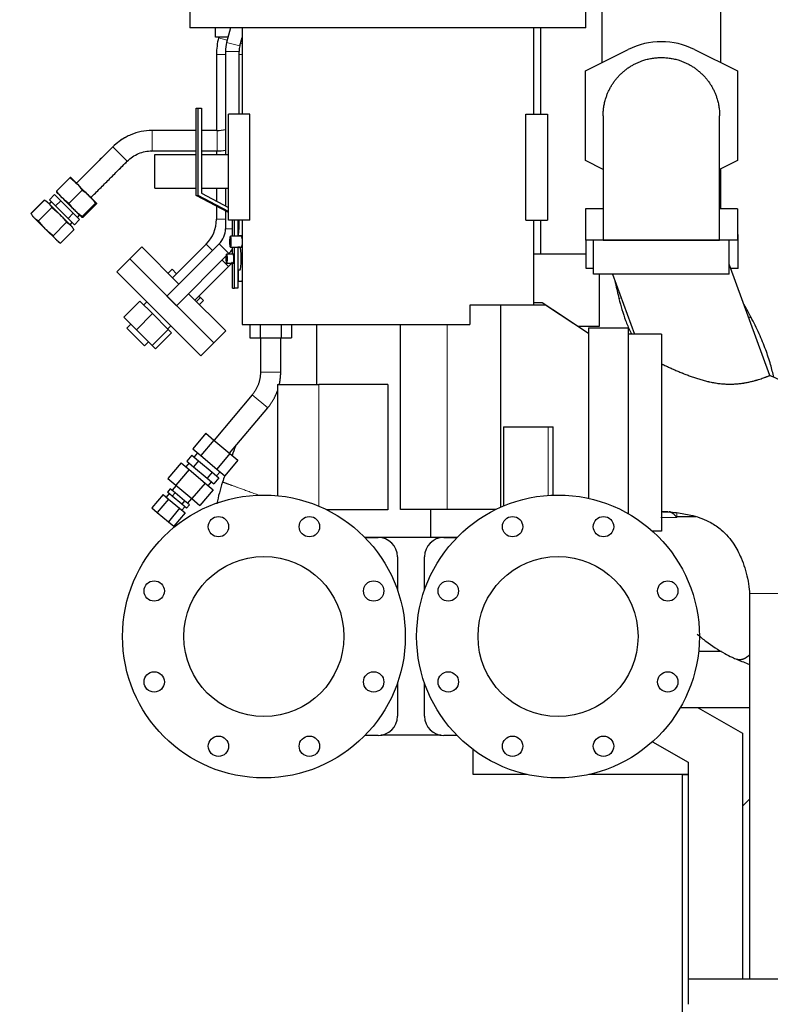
# Model space of a CAD drawing. Header units: inches. Extents: x 0 to 23760, y -13 to 16800.
# Tile 146 of 217: x 10541 to 11204, y 11570 to 12440. Entities that reach past the tile are written whole.
import ezdxf

# ---------------------------------------------------------------- set-up
doc = ezdxf.new("R2010")
doc.units = ezdxf.units.IN
doc.layers.add('254', color=7, linetype='Continuous', true_color=0xffffff)
doc.styles.add('latin_extended', font='simplex.shx')
doc.dimstyles.get("Standard").update_dxf_attribs({"dimtxt": 0.18, "dimasz": 0.18, "dimexe": 0.18, "dimexo": 0.0625, "dimgap": 0.09, "dimtad": 0, "dimtih": 1, "dimtoh": 1, "dimdec": 4, "dimzin": 0, "dimdsep": 46, "dimtxsty": 'Standard', "dimcen": 0.09, "dimadec": 0, "dimazin": 0, "dimtfac": 1, "dimtdec": 4, "dimtofl": 0, "dimtmove": 0, "dimatfit": 3, "dimfxl": 1, "dimtolj": 1, "dimtzin": 0, "dimarcsym": 0})

# ---------------------------------------------------------------- blocks, each defined once
blk = doc.blocks.new('_U9')
at = {"layer": '254', "color": 3, "linetype": 'Continuous', "lineweight": 13, "transparency": 16777216}
for p, q in [((11724.53, 13113.35), (11724.53, 13400.45)), ((11736.53, 12463.35), (11736.53, 13400.45)), ((11724.53, 13360.45), (9678.8, 13360.45)), ((11584.53, 13360.45), (11444.53, 13360.45)), ((11736.53, 13360.45), (11724.53, 13360.45)), ((11876.53, 13360.45), (12016.53, 13360.45))]:
    blk.add_line(p, q, dxfattribs=at)
at = {"layer": '254', "color": 3, "transparency": 16777216}
for points in [[(11584.53, 13337.12), (11584.53, 13383.78), (11724.53, 13360.45)], [(11876.53, 13383.78), (11876.53, 13337.12), (11736.53, 13360.45)]]:
    blk.add_solid(points, dxfattribs=at)
at = {"layer": 'Defpoints', "color": 0, "transparency": 16777216}
for p in [(11724.53, 13360.45), (11724.53, 13073.35), (11736.53, 12423.35)]:
    blk.add_point(p, dxfattribs=at)
at = {"layer": '254', "color": 2, "lineweight": 13, "transparency": 16777216, "insert": (9748.8, 13570.45), "char_height": 140, "attachment_point": 1, "style": 'latin_extended'}
blk.add_mtext('\\A1;12', dxfattribs=at)

msp = doc.modelspace()

# ---------------------------------------------------------------- linework, layer by layer
at = {"layer": '254', "color": 2, "linetype": 'Continuous', "lineweight": 25}
for p, q in [((11055.387, 12484.803), (11055.387, 12402.374)), ((11160.387, 12402.374), (11160.387, 12484.803)), ((10691.174, 12453.128), (10691.174, 12433.128)), ((11041.174, 12433.128), (11041.174, 12453.128)), ((11041.174, 12433.128), (10691.174, 12433.128)), ((10713.631, 12424.875), (10713.631, 12433.128)), ((10727.015, 12433.129), (10723.585, 12420.329)), ((10737.174, 12433.128), (10737.174, 12357.009)), ((10995.174, 12357.009), (10995.174, 12433.128)), ((11001.429, 12357.009), (11001.429, 12433.128)), ((10724.804, 12424.875), (10713.631, 12424.875)), ((10716.577, 12424.876), (10716.433, 12424.312)), ((10735.177, 12417.223), (10737.174, 12424.678)), ((10714.594, 12409.694), (10714.594, 12342.36)), ((10722.529, 12412.306), (10722.529, 12321.355)), ((10734.529, 12357.008), (10734.529, 12412.306)), ((11040.687, 12395.013), (11078.55, 12413.98)), ((11137.224, 12413.98), (11175.087, 12395.013)), ((11040.687, 12315.822), (11040.687, 12395.013)), ((11175.087, 12395.013), (11175.087, 12315.822)), ((10696.705, 12362.23), (10698.448, 12362.23)), ((10696.705, 12285.125), (10696.705, 12362.23)), ((10698.448, 12362.23), (10701.436, 12362.23)), ((10698.448, 12285.125), (10698.448, 12362.23)), ((10701.436, 12362.23), (10701.436, 12286.936)), ((10744.161, 12357.009), (10725.174, 12357.009)), ((10725.174, 12263.247), (10725.174, 12357.009)), ((10744.161, 12263.247), (10744.161, 12357.009)), ((10988.186, 12357.009), (11007.174, 12357.009)), ((10988.186, 12263.247), (10988.186, 12357.009)), ((11007.174, 12357.009), (11007.174, 12263.247)), ((10696.704, 12342.362), (10657.607, 12342.362)), ((10715.059, 12342.362), (10701.436, 12342.362)), ((10614.474, 12319.526), (10590.796, 12295.902)), ((10657.571, 12324.316), (10696.704, 12324.327)), ((10657.607, 12324.362), (10696.704, 12324.362)), ((10660.029, 12291.353), (10660.029, 12321.353)), ((10660.029, 12321.353), (10696.704, 12321.353)), ((10701.435, 12324.329), (10714.593, 12324.333)), ((10701.436, 12324.362), (10715.059, 12324.362)), ((10701.436, 12321.353), (10725.173, 12321.353)), ((10714.594, 12324.363), (10714.594, 12321.354)), ((10627.178, 12306.774), (10635.685, 12315.262)), ((11056.387, 12307.957), (11040.687, 12315.822)), ((11175.087, 12315.822), (11159.387, 12307.957)), ((11160.387, 12273.353), (11160.387, 12308.46)), ((10573.237, 12288.956), (10585.041, 12300.732)), ((10573.267, 12288.904), (10585.057, 12300.694)), ((10571.439, 12285.888), (10566.843, 12281.292)), ((10571.487, 12285.857), (10566.891, 12281.26)), ((10571.439, 12285.888), (10571.479, 12285.848)), ((10571.487, 12285.857), (10576.999, 12280.345)), ((10584.204, 12277.967), (10595.994, 12289.757)), ((10660.029, 12291.353), (10696.704, 12291.353)), ((10725.173, 12270.084), (10696.705, 12285.125)), ((10696.705, 12285.125), (10698.448, 12285.125)), ((10725.173, 12271.005), (10698.448, 12285.125)), ((10701.436, 12291.353), (10725.173, 12291.353)), ((10701.436, 12286.936), (10725.173, 12274.395)), ((10714.594, 12291.354), (10714.594, 12279.986)), ((10722.529, 12291.354), (10722.529, 12275.792)), ((10562.388, 12280.92), (10550.598, 12269.13)), ((10562.436, 12280.888), (10550.646, 12269.098)), ((10564.656, 12279.607), (10562.436, 12280.888)), ((10566.171, 12278.091), (10564.656, 12279.607)), ((10566.171, 12278.091), (10575.969, 12268.293)), ((10568.673, 12279.462), (10566.737, 12277.526)), ((10568.721, 12279.43), (10566.777, 12277.485)), ((10566.843, 12281.292), (10568.713, 12279.422)), ((10566.891, 12281.26), (10572.403, 12275.749)), ((10576.999, 12280.345), (10572.403, 12275.749)), ((10576.999, 12280.345), (10588.021, 12269.322)), ((10595.86, 12266.311), (10607.65, 12278.101)), ((10596.58, 12265.591), (10608.37, 12277.381)), ((10550.646, 12269.098), (10551.928, 12266.879)), ((10568.968, 12274.356), (10557.178, 12262.566)), ((10572.403, 12275.749), (10583.425, 12264.726)), ((10575.969, 12268.293), (10585.767, 12258.495)), ((10588.021, 12269.322), (10583.425, 12264.726)), ((10588.021, 12269.322), (10593.533, 12263.811)), ((10591.702, 12265.641), (10593.647, 12267.586)), ((10714.594, 12275.675), (10714.594, 12264.008)), ((10722.529, 12271.482), (10722.529, 12255.655)), ((11056.387, 12273.353), (11040.687, 12273.353)), ((11040.687, 12273.353), (11040.687, 12245.418)), ((11175.087, 12273.353), (11159.387, 12273.353)), ((11175.087, 12273.353), (11175.087, 12245.418)), ((10553.443, 12265.363), (10551.928, 12266.879)), ((10553.443, 12265.363), (10563.241, 12255.565)), ((10582.032, 12261.292), (10570.242, 12249.502)), ((10583.425, 12264.726), (10588.937, 12259.215)), ((10585.162, 12259.101), (10587.106, 12261.045)), ((10587.283, 12256.979), (10585.767, 12258.495)), ((10587.098, 12261.037), (10588.888, 12259.247)), ((10588.896, 12259.255), (10588.888, 12259.247)), ((10593.533, 12263.811), (10588.937, 12259.215)), ((10744.161, 12263.247), (10725.174, 12263.247)), ((10728.683, 12248.925), (10728.683, 12263.246)), ((10730.426, 12248.925), (10730.426, 12263.246)), ((10733.414, 12263.247), (10733.414, 12248.925)), ((10734.529, 12255.655), (10734.529, 12263.248)), ((10737.174, 12263.247), (10737.174, 12171.128)), ((10988.186, 12263.247), (11007.174, 12263.247)), ((10995.174, 12188.128), (10995.174, 12263.247)), ((11001.429, 12233.353), (11001.429, 12263.247)), ((10563.241, 12255.565), (10573.039, 12245.767)), ((10588.564, 12254.76), (10576.774, 12242.97)), ((10588.564, 12254.76), (10587.283, 12256.979)), ((11175.779, 12250.528), (11175.087, 12250.528)), ((11175.779, 12220.528), (11175.779, 12250.528)), ((10574.555, 12244.251), (10573.039, 12245.767)), ((10574.555, 12244.251), (10576.774, 12242.97)), ((10716.964, 12242.22), (10670.827, 12196.083)), ((10705.514, 12242.088), (10675.773, 12212.347)), ((10736.826, 12248.925), (10726.864, 12248.925)), ((10734.05, 12249.23), (10733.935, 12248.925)), ((10737.013, 12249.23), (10734.05, 12249.23)), ((10737.174, 12249.23), (10737.013, 12249.23)), ((11047.888, 12245.418), (11040.687, 12245.418)), ((11041.279, 12220.528), (11041.279, 12245.417)), ((11167.887, 12245.418), (11047.887, 12245.418)), ((11047.887, 12215.418), (11047.887, 12245.418)), ((11175.087, 12245.418), (11167.887, 12245.418)), ((11167.887, 12215.418), (11167.887, 12245.418)), ((10648.549, 12239.57), (10637.943, 12228.964)), ((10648.549, 12239.57), (10681.432, 12206.688)), ((10729.554, 12233.23), (10723.577, 12233.23)), ((10724.944, 12233.229), (10725.449, 12233.735)), ((10726.864, 12239.235), (10736.826, 12239.235)), ((10728.683, 12233.23), (10728.683, 12239.235)), ((10730.426, 12203.23), (10730.426, 12239.235)), ((10733.414, 12239.235), (10733.414, 12229.23)), ((10735.531, 12239.23), (10733.414, 12239.23)), ((10733.788, 12239.234), (10733.788, 12239.23)), ((10995.173, 12233.353), (11001.429, 12233.353)), ((11001.429, 12233.353), (11041.279, 12233.353)), ((10637.943, 12228.963), (10626.629, 12217.65)), ((10637.943, 12228.964), (10712.189, 12154.718)), ((10637.943, 12228.963), (10675.066, 12191.84)), ((10679.312, 12187.598), (10723.295, 12231.58)), ((10723.577, 12225.23), (10729.554, 12225.23)), ((10728.683, 12203.23), (10728.683, 12225.23)), ((10733.414, 12229.23), (10733.414, 12203.23)), ((11203.672, 12125.917), (11167.887, 12224.234)), ((10626.629, 12217.65), (10663.753, 12180.527)), ((10675.321, 12219.81), (10671.815, 12216.304)), ((10675.321, 12219.81), (10679.278, 12215.852)), ((10695.572, 12192.548), (10725.313, 12222.289)), ((10733.414, 12219.23), (10735.531, 12219.23)), ((10733.788, 12219.23), (10733.788, 12212.23)), ((11047.888, 12220.528), (11041.279, 12220.528)), ((11167.887, 12215.418), (11047.887, 12215.418)), ((11053.029, 12215.418), (11053.029, 12169.342)), ((11064.678, 12215.418), (11083.997, 12162.34)), ((11175.779, 12220.528), (11169.236, 12220.528)), ((10734.05, 12209.23), (10737.013, 12209.23)), ((10737.174, 12209.23), (10737.013, 12209.23)), ((10689.92, 12198.2), (10722.795, 12165.324)), ((10728.683, 12203.23), (10730.426, 12203.23)), ((10733.414, 12203.23), (10730.426, 12203.23)), ((10646.955, 12191.607), (10632.813, 12177.465)), ((10657.973, 12180.589), (10646.955, 12191.607)), ((10653.139, 12191.14), (10650.28, 12188.282)), ((10670.827, 12196.083), (10679.312, 12187.598)), ((10675.066, 12191.84), (10712.189, 12154.717)), ((10700.353, 12194.777), (10696.848, 12191.272)), ((10699.077, 12196.053), (10700.353, 12194.777)), ((10703.022, 12192.109), (10699.516, 12188.603)), ((10700.353, 12194.777), (10703.022, 12192.109)), ((11002.454, 12190.128), (10995.174, 12190.128)), ((11011.949, 12183.876), (11002.454, 12190.128)), ((10657.973, 12180.589), (10643.831, 12166.447)), ((10671.905, 12166.657), (10657.973, 12180.589)), ((10663.753, 12180.527), (10700.876, 12143.403)), ((10965.953, 12188.128), (10938.52, 12188.128)), ((10938.52, 12188.128), (10938.52, 12171.128)), ((11005.354, 12188.128), (10965.953, 12188.128)), ((10965.953, 12009.664), (10965.953, 12188.128)), ((11043.454, 12163.128), (11005.354, 12188.128)), ((11043.454, 12163.128), (11011.949, 12183.876)), ((11011.949, 12183.876), (11011.949, 12183.799)), ((10643.831, 12166.447), (10632.813, 12177.465)), ((10638.967, 12171.311), (10635.431, 12167.776)), ((10635.431, 12167.776), (10650.988, 12152.219)), ((10657.763, 12152.515), (10643.831, 12166.447)), ((10671.905, 12166.657), (10657.763, 12152.515)), ((10674.819, 12163.743), (10660.677, 12149.601)), ((10671.494, 12167.068), (10674.352, 12169.927)), ((10674.819, 12163.743), (10671.905, 12166.657)), ((10712.189, 12154.718), (10722.795, 12165.324)), ((10737.174, 12171.128), (10938.52, 12171.128)), ((10743.953, 12171.128), (10743.953, 12159.23)), ((10753.191, 12171.128), (10753.191, 12159.23)), ((10771.666, 12171.128), (10771.666, 12159.23)), ((10780.904, 12171.128), (10780.904, 12159.23)), ((10802.908, 12171.128), (10802.908, 12118.126)), ((10877.262, 12007.628), (10877.262, 12171.128)), ((11053.029, 12169.342), (11034.018, 12169.342)), ((11043.454, 12168.128), (11078.429, 12168.128)), ((11043.454, 12168.128), (11043.454, 12017.42)), ((11078.429, 12168.128), (11078.429, 12003.951)), ((10650.988, 12152.219), (10654.523, 12155.755)), ((10700.876, 12143.403), (10712.189, 12154.717)), ((10743.953, 12159.23), (10753.191, 12159.23)), ((10753.191, 12159.23), (10771.666, 12159.23)), ((10771.666, 12159.23), (10780.904, 12159.23)), ((11107.887, 12162.34), (11078.429, 12162.34)), ((11107.887, 12162.34), (11107.887, 11988.495)), ((10660.677, 12149.601), (10657.763, 12152.515)), ((10768.429, 12118.128), (10768.429, 12019.786)), ((10768.429, 12118.128), (10805.108, 12118.128)), ((10866.106, 12118.128), (10805.108, 12118.128)), ((10866.106, 12118.128), (10866.106, 12007.128)), ((10746.176, 12109.012), (10712.433, 12068.798)), ((10726.221, 12057.228), (10759.965, 12097.442)), ((10968.429, 12080.628), (10968.429, 12010.728)), ((10968.429, 12080.628), (11007.676, 12080.628)), ((11007.676, 12080.628), (11012.326, 12080.628)), ((11012.326, 12020.283), (11012.326, 12080.628)), ((10705.174, 12074.889), (10693.604, 12061.1)), ((10712.251, 12068.951), (10700.68, 12055.162)), ((10705.174, 12074.889), (10712.251, 12068.951)), ((10712.251, 12068.951), (10726.403, 12057.076)), ((10693.604, 12061.1), (10700.68, 12055.162)), ((10692.833, 12055.69), (10688.333, 12050.328)), ((10688.333, 12050.328), (10694.304, 12045.318)), ((10692.833, 12055.69), (10698.804, 12050.68)), ((10698.804, 12050.68), (10694.304, 12045.318)), ((10697.798, 12057.581), (10694.816, 12054.026)), ((10698.804, 12050.68), (10710.745, 12040.66)), ((10700.68, 12055.162), (10714.833, 12043.287)), ((10726.403, 12057.076), (10714.833, 12043.287)), ((10733.48, 12051.138), (10721.91, 12037.349)), ((10726.403, 12057.076), (10733.48, 12051.138)), ((10683.229, 12048.736), (10671.659, 12034.947)), ((10690.306, 12042.798), (10678.736, 12029.01)), ((10683.229, 12048.736), (10690.306, 12042.798)), ((10690.316, 12048.664), (10687.424, 12045.217)), ((10690.306, 12042.798), (10704.459, 12030.923)), ((10694.304, 12045.318), (10706.246, 12035.298)), ((10714.833, 12043.287), (10721.91, 12037.349)), ((10671.659, 12034.947), (10678.736, 12029.01)), ((10710.745, 12040.66), (10706.246, 12035.298)), ((10706.246, 12035.298), (10712.216, 12030.288)), ((10710.745, 12040.66), (10716.716, 12035.65)), ((10716.716, 12035.65), (10712.216, 12030.288)), ((10714.733, 12037.314), (10717.715, 12040.868)), ((10673.793, 12025.814), (10671.302, 12022.846)), ((10677.995, 12022.288), (10673.793, 12025.814)), ((10678.918, 12028.857), (10675.302, 12024.548)), ((10678.736, 12029.01), (10692.888, 12017.134)), ((10704.459, 12030.923), (10692.888, 12017.134)), ((10711.535, 12024.985), (10699.965, 12011.196)), ((10704.459, 12030.923), (10711.535, 12024.985)), ((10707.341, 12028.504), (10710.233, 12031.952)), ((10667.404, 12020.895), (10657.441, 12009.021)), ((10672.269, 12016.812), (10662.306, 12004.939)), ((10667.404, 12020.895), (10672.269, 12016.812)), ((10672.811, 12021.579), (10670.24, 12018.515)), ((10675.504, 12019.32), (10671.302, 12022.846)), ((10672.269, 12016.812), (10681.999, 12008.648)), ((10677.995, 12022.288), (10675.504, 12019.32)), ((10683.907, 12012.269), (10675.504, 12019.32)), ((10686.398, 12015.237), (10677.995, 12022.288)), ((10686.398, 12015.237), (10683.907, 12012.269)), ((10690.6, 12011.712), (10686.398, 12015.237)), ((10689.091, 12012.978), (10692.706, 12017.287)), ((10692.888, 12017.134), (10699.965, 12011.196)), ((10657.441, 12009.021), (10662.306, 12004.939)), ((10681.999, 12008.648), (10672.036, 11996.774)), ((10681.999, 12008.648), (10686.864, 12004.566)), ((10688.109, 12008.743), (10683.907, 12012.269)), ((10684.029, 12006.945), (10686.6, 12010.009)), ((10690.6, 12011.712), (10688.109, 12008.743)), ((10866.106, 12007.128), (10812.488, 12007.128)), ((10918.41, 12007.628), (10877.262, 12007.628)), ((10904.192, 11983.005), (10904.192, 12007.628)), ((10961.581, 12007.628), (10918.41, 12007.628)), ((10662.306, 12004.939), (10672.036, 11996.774)), ((10686.864, 12004.566), (10676.901, 11992.692)), ((11113.529, 12005.528), (11107.887, 12005.528)), ((11109, 12005.389), (11109, 12005.529)), ((11109.029, 12005.387), (11109.029, 12005.529)), ((10672.036, 11996.774), (10676.901, 11992.692)), ((10845.652, 11983.005), (10927.406, 11983.005)), ((10845.795, 11982.853), (10857.529, 11982.853)), ((10915.529, 11982.853), (10927.263, 11982.853)), ((11107.887, 11988.495), (11099.893, 11988.495)), ((10874.529, 11965.853), (10874.529, 11936.596)), ((10898.529, 11936.596), (10898.529, 11965.853)), ((11140.841, 11882.227), (11160.959, 11882.227)), ((10874.529, 11854.111), (10874.529, 11824.853)), ((10898.529, 11824.853), (10898.529, 11854.111)), ((11185.802, 11832.227), (11124.42, 11832.227)), ((11140.466, 11832.227), (11179.529, 11809.905)), ((10857.529, 11807.853), (10845.795, 11807.853)), ((10913.258, 11808.005), (10859.8, 11808.005)), ((10927.263, 11807.853), (10915.529, 11807.853)), ((11179.529, 11809.905), (11179.529, 11745.353)), ((11100.042, 11802.346), (11131.529, 11784.353)), ((10941.534, 11773.353), (10941.534, 11795.351)), ((11131.529, 11784.353), (11131.529, 11570.333)), ((10989.308, 11773.353), (10941.534, 11773.353)), ((11131.532, 11773.353), (11043.753, 11773.353)), ((11126.529, 11773.353), (11131.543, 11773.353)), ((11126.529, 11513.153), (11126.529, 11773.353)), ((11179.529, 11745.353), (11185.802, 11751.626)), ((11179.529, 11745.353), (11179.529, 11592.531)), ((11131.532, 11592.528), (11131.532, 11570.332)), ((11381.532, 11592.528), (11131.532, 11592.528))]:
    msp.add_line(p, q, dxfattribs=at)
at = {"layer": '254', "color": 110, "linetype": 'Continuous', "lineweight": 13}
for p, q in [((10716.433, 12424.312), (10724.125, 12422.345)), ((10723.585, 12420.329), (10735.177, 12417.223)), ((10735.751, 12419.372), (10737.173, 12419.008)), ((10714.594, 12409.694), (10722.528, 12409.694)), ((10722.529, 12412.306), (10734.529, 12412.306)), ((10734.528, 12409.694), (10737.173, 12409.694)), ((10657.607, 12342.362), (10657.607, 12333.362)), ((10715.059, 12342.362), (10715.059, 12333.362)), ((10657.607, 12333.362), (10657.607, 12324.362)), ((10715.059, 12333.362), (10715.059, 12324.362)), ((10714.594, 12264.008), (10722.528, 12264.008)), ((10722.529, 12255.655), (10728.683, 12255.655)), ((10733.415, 12255.655), (10734.529, 12255.655)), ((10705.514, 12242.088), (10711.173, 12236.429)), ((10716.964, 12242.22), (10725.449, 12233.735)), ((10719.658, 12227.944), (10725.313, 12222.289)), ((10918.41, 12007.628), (10918.41, 12171.128)), ((11083.039, 12162.34), (11082.901, 12162.669)), ((10771.429, 12128.939), (10753.429, 12128.939)), ((10805.108, 12118.128), (10805.108, 12010.528)), ((10759.965, 12097.442), (10746.176, 12109.012)), ((11007.676, 12020.039), (11007.676, 12080.628))]:
    msp.add_line(p, q, dxfattribs=at)
at = {"layer": '254', "color": 2, "linetype": 'Continuous', "lineweight": 25}
for centre, radius in [((10756.529, 11895.353), 125), ((11016.529, 11895.353), 125), ((10716.347, 11992.361), 9), ((10796.711, 11992.361), 9), ((10976.347, 11992.361), 9), ((11056.711, 11992.361), 9), ((10756.529, 11895.353), 70.75), ((11016.529, 11895.353), 70.75), ((10659.522, 11935.535), 9), ((10853.536, 11935.535), 9), ((10919.522, 11935.535), 9), ((11113.536, 11935.535), 9), ((10659.522, 11855.171), 9), ((10853.536, 11855.171), 9), ((10919.522, 11855.171), 9), ((11113.536, 11855.171), 9), ((10716.347, 11798.346), 9), ((10796.711, 11798.346), 9), ((10976.347, 11798.346), 9), ((11056.711, 11798.346), 9)]:
    msp.add_circle(centre, radius, dxfattribs=at)
for centre, radius, start, end in [((10773.594, 12409.694), 59, 165.654917, 179.999999), ((10753.529, 12412.306), 31, 165, 180), ((10753.529, 12412.306), 19, 165, 180), ((11107.887, 12355.418), 65.5, 63.391258, 116.608742), ((10715.059, 12373.362), 31, 270, 283.944375), ((10657.58, 12293.316), 49, 117.935715, 134.934258), ((10715.059, 12373.362), 49, 270, 278.769375), ((10683.594, 12264.008), 31, 314.999999, 359.999999), ((10703.529, 12255.655), 19, 315, 0), ((10703.529, 12255.655), 31, 347.460469, 0), ((10703.529, 12255.655), 31, 315, 324.233438), ((10683.594, 12264.008), 59, 314.999999, 319.838202), ((10857.529, 11965.853), 17, 0, 90), ((10915.529, 11965.853), 17, 90, 180), ((10857.529, 11824.853), 17, 270, 0), ((10915.529, 11824.853), 17, 180, 270)]:
    msp.add_arc(centre, radius, start, end, dxfattribs=at)
at = {"layer": '254', "color": 110, "linetype": 'Continuous', "lineweight": 13}
for start_param, end_param in [(1.5708187, 3.1415923), (0, 1.5708187)]:
    msp.add_ellipse((10629.322, 12321.646), major_axis=(6.364, -6.364), ratio=0.0000013, start_param=start_param, end_param=end_param, dxfattribs=at)
at = {"layer": '254', "color": 2, "linetype": 'Continuous', "lineweight": 25}
for centre, major_axis, ratio, start_param, end_param in [((10597.182, 12289.506), (11.314, -11.314), 0.0000027, 2.149506, 3.1967035), ((10597.182, 12289.506), (11.314, -11.314), 0.0000027, 1.1023084, 2.149506), ((10584.455, 12276.778), (11.314, -11.314), 0.0000027, 2.149506, 3.1967035), ((10584.455, 12276.778), (11.314, -11.314), 0.0000027, 1.1023084, 2.149506), ((10597.182, 12289.506), (11.314, -11.314), 0.0000027, 0.0551109, 1.1023084), ((10584.455, 12276.778), (11.314, -11.314), 0.0000027, 0.0551109, 1.1023084), ((10736.826, 12244.08), (0, -4.845), 0.0871557, 2.1727058, 3.1415927), ((10736.826, 12244.08), (0, -4.845), 0.0871557, 0, 0.9687886), ((10737.013, 12246.23), (0, -3), 0.0871557, 2.4798456, 3.1415927), ((10729.554, 12229.23), (0, -4), 0.0871557, 0, 3.1415927), ((10735.531, 12229.23), (0, 10), 0.0871557, 4.712389, 6.2831853), ((10735.531, 12229.23), (0, 10), 0.0871557, 3.1415927, 4.712389), ((10734.05, 12212.23), (0, -3), 0.0871557, 4.712389, 6.2831853), ((10737.013, 12212.23), (0, -3), 0.0871557, 0, 0.661747), ((11118.529, 12001.037), (-5, 0), 0.0012449, 4.0627036, 4.1604428)]:
    msp.add_ellipse(centre, major_axis=major_axis, ratio=ratio, start_param=start_param, end_param=end_param, dxfattribs=at)
for centre, major_axis in [((10726.864, 12244.08), (0, -4.845)), ((10723.577, 12229.23), (0, -4))]:
    msp.add_ellipse(centre, major_axis=major_axis, ratio=0.0871557, dxfattribs=at)
for points in [[(11056.387, 12355.418), (11056.387, 12373.626), (11065.491, 12397.814), (11089.679, 12406.918), (11126.095, 12406.918), (11150.283, 12397.814), (11159.387, 12373.626), (11159.387, 12355.418)], [(11056.387, 12245.448), (11056.387, 12245.455), (11065.491, 12245.464), (11089.679, 12245.468), (11126.095, 12245.468), (11150.283, 12245.464), (11159.387, 12245.455), (11159.387, 12245.448)]]:
    msp.add_rational_spline(points, [1.01661171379, 1.01661171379, 0.958470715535, 1.01661171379, 1.01661171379, 0.958470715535, 1.01661171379, 1.01661171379], degree=4, knots=[0, 0, 0, 0, 0, 0.5, 0.5, 0.5, 1, 1, 1, 1, 1], dxfattribs=at)
for points, degree in [([(11056.387, 12355.418), (11056.387, 12356.011), (11056.398, 12356.603), (11056.418, 12357.193)], 3), ([(10622.958, 12328.01), (10590.819, 12295.87)], 1), ([(10603.546, 12283.142), (10635.686, 12315.282)], 1), ([(11167.999, 12215.664), (11167.927, 12215.947), (11167.858, 12216.231)], 2), ([(10753.429, 12159.23), (10753.429, 12128.939)], 1), ([(10771.429, 12128.939), (10771.429, 12159.23)], 1), ([(10753.429, 12128.939), (10753.442, 12117.65), (10746.176, 12109.012)], 2), ([(10770.118, 12117.981), (10771.331, 12123.257), (10771.429, 12128.939)], 2), ([(10759.965, 12097.442), (10765.579, 12104.371), (10768.446, 12112.301)], 2), ([(10731.36, 12063.353), (10730.39, 12060.688), (10729.42, 12058.024), (10728.451, 12055.359)], 3), ([(10721.906, 12037.375), (10721.235, 12035.532), (10720.565, 12033.688), (10719.894, 12031.845)], 3), ([(10719.894, 12031.845), (10717.856, 12025.507), (10716.182, 12019.124), (10714.944, 12012.679)], 3), ([(11174.869, 11875.064), (11178.514, 11873.554), (11182.159, 11872.044), (11185.804, 11870.535)], 3)]:
    msp.add_open_spline(points, degree=degree, dxfattribs=at)
for points, knots in [([(11056.387, 12355.418), (11056.387, 12355.351), (11056.387, 12354.949), (11056.387, 12353.337), (11056.387, 12351.014), (11056.387, 12347.758), (11056.387, 12343.304), (11056.387, 12336.415), (11056.387, 12325.91), (11056.387, 12312.76), (11056.387, 12298.294), (11056.387, 12285.806), (11056.387, 12272.852), (11056.387, 12259.74), (11056.387, 12250.425), (11056.387, 12245.448)], [0, 0, 0, 0, 0.0465193, 0.1016864, 0.1565897, 0.2055797, 0.2752245, 0.3474967, 0.4453883, 0.5752505, 0.6560785, 0.7509284, 0.8239058, 0.9063888, 1, 1, 1, 1]), ([(11159.387, 12245.448), (11159.387, 12249.647), (11159.387, 12257.563), (11159.387, 12268.778), (11159.387, 12283.718), (11159.387, 12300.472), (11159.387, 12316.652), (11159.387, 12327.638), (11159.387, 12337.006), (11159.387, 12346.017), (11159.387, 12351.572), (11159.387, 12354.188), (11159.387, 12355.161), (11159.387, 12355.384), (11159.387, 12355.418)], [0, 0, 0, 0, 0.0790855, 0.1496239, 0.2126422, 0.36585, 0.4797796, 0.5652494, 0.6379349, 0.7466616, 0.881519, 0.9262805, 0.9669537, 1, 1, 1, 1]), ([(10657.607, 12342.362), (10654.391, 12342.356), (10648.035, 12341.738), (10638.731, 12338.932), (10630.168, 12334.338), (10625.236, 12330.28), (10622.958, 12328.01)], [0, 0, 0, 0, 0.2475749, 0.5000001, 0.7524252, 1, 1, 1, 1]), ([(10635.686, 12315.282), (10637.127, 12316.718), (10640.247, 12319.285), (10645.665, 12322.192), (10651.551, 12323.968), (10655.572, 12324.358), (10657.607, 12324.362)], [0, 0, 0, 0, 0.2475748, 0.4999999, 0.7524251, 1, 1, 1, 1]), ([(10585.886, 12300.803), (10585.856, 12300.833), (10585.815, 12300.852), (10585.714, 12300.87), (10585.653, 12300.869), (10585.512, 12300.848), (10585.432, 12300.829), (10585.256, 12300.773), (10585.16, 12300.737), (10585.057, 12300.694)], [0, 0, 0, 0, 0.25, 0.25, 0.5, 0.5, 0.75, 0.75, 1, 1, 1, 1]), ([(10585.057, 12300.694), (10585.321, 12300.503), (10585.714, 12300.214), (10586.104, 12299.92), (10586.363, 12299.723), (10586.492, 12299.624), (10587.135, 12299.126), (10587.641, 12298.72), (10588.634, 12297.888), (10589.121, 12297.464), (10590.074, 12296.594), (10590.539, 12296.149), (10590.995, 12295.694)], [0, 0, 0, 0, 0.125, 0.1875, 0.1875, 0.25, 0.25, 0.5, 0.5, 0.75, 0.75, 1, 1, 1, 1]), ([(10590.995, 12295.694), (10591.451, 12295.238), (10591.897, 12294.771), (10592.767, 12293.817), (10593.192, 12293.33), (10594.023, 12292.337), (10594.428, 12291.832), (10595.223, 12290.806), (10595.612, 12290.285), (10595.994, 12289.757)], [0, 0, 0, 0, 0.25, 0.25, 0.5, 0.5, 0.75, 0.75, 1, 1, 1, 1]), ([(10573.267, 12288.904), (10573.224, 12288.801), (10573.188, 12288.705), (10573.132, 12288.529), (10573.112, 12288.449), (10573.091, 12288.308), (10573.09, 12288.247), (10573.109, 12288.145), (10573.128, 12288.105), (10573.158, 12288.075)], [0, 0, 0, 0, 0.25, 0.25, 0.5, 0.5, 0.75, 0.75, 1, 1, 1, 1]), ([(10578.267, 12282.966), (10577.812, 12283.421), (10577.367, 12283.887), (10576.497, 12284.84), (10576.073, 12285.327), (10575.241, 12286.32), (10574.835, 12286.826), (10574.337, 12287.469), (10574.238, 12287.598), (10574.041, 12287.857), (10573.747, 12288.247), (10573.458, 12288.64), (10573.267, 12288.904)], [0, 0, 0, 0, 0.25, 0.25, 0.5, 0.5, 0.75, 0.75, 0.8125, 0.8125, 0.875, 1, 1, 1, 1]), ([(10595.994, 12289.757), (10596.553, 12289.344), (10597.104, 12288.925), (10598.192, 12288.069), (10598.727, 12287.633), (10599.779, 12286.743), (10600.296, 12286.288), (10601.309, 12285.359), (10601.805, 12284.883), (10602.291, 12284.398)], [0, 0, 0, 0, 0.25, 0.25, 0.5, 0.5, 0.75, 0.75, 1, 1, 1, 1]), ([(10562.436, 12280.888), (10562.781, 12280.689), (10563.12, 12280.483), (10563.78, 12280.054), (10564.102, 12279.832), (10564.727, 12279.369), (10565.03, 12279.127), (10565.616, 12278.625), (10565.899, 12278.363), (10566.171, 12278.091)], [0, 0, 0, 0, 0.25, 0.25, 0.5, 0.5, 0.75, 0.75, 1, 1, 1, 1]), ([(10566.171, 12278.091), (10566.444, 12277.819), (10566.705, 12277.536), (10567.208, 12276.95), (10567.449, 12276.647), (10567.912, 12276.022), (10568.135, 12275.7), (10568.563, 12275.039), (10568.769, 12274.701), (10568.968, 12274.356)], [0, 0, 0, 0, 0.25, 0.25, 0.5, 0.5, 0.75, 0.75, 1, 1, 1, 1]), ([(10584.204, 12277.967), (10583.676, 12278.349), (10583.155, 12278.738), (10582.129, 12279.533), (10581.624, 12279.938), (10580.631, 12280.769), (10580.144, 12281.193), (10579.19, 12282.064), (10578.723, 12282.51), (10578.267, 12282.966)], [0, 0, 0, 0, 0.25, 0.25, 0.5, 0.5, 0.75, 0.75, 1, 1, 1, 1]), ([(10589.563, 12271.67), (10589.078, 12272.155), (10588.602, 12272.652), (10587.673, 12273.665), (10587.218, 12274.182), (10586.328, 12275.234), (10585.892, 12275.769), (10585.036, 12276.857), (10584.617, 12277.408), (10584.204, 12277.967)], [0, 0, 0, 0, 0.25, 0.25, 0.5, 0.5, 0.75, 0.75, 1, 1, 1, 1]), ([(10602.291, 12284.398), (10602.777, 12283.912), (10603.252, 12283.416), (10604.182, 12282.403), (10604.636, 12281.886), (10605.527, 12280.834), (10605.963, 12280.298), (10606.818, 12279.211), (10607.238, 12278.659), (10607.65, 12278.101)], [0, 0, 0, 0, 0.25, 0.25, 0.5, 0.5, 0.75, 0.75, 1, 1, 1, 1]), ([(10607.65, 12278.101), (10607.753, 12278.144), (10607.849, 12278.18), (10608.025, 12278.236), (10608.105, 12278.255), (10608.246, 12278.276), (10608.307, 12278.277), (10608.409, 12278.259), (10608.449, 12278.24), (10608.479, 12278.21)], [0, 0, 0, 0, 0.25, 0.25, 0.5, 0.5, 0.75, 0.75, 1, 1, 1, 1]), ([(10608.479, 12278.21), (10608.509, 12278.18), (10608.528, 12278.139), (10608.547, 12278.038), (10608.546, 12277.977), (10608.525, 12277.836), (10608.505, 12277.756), (10608.449, 12277.58), (10608.413, 12277.484), (10608.37, 12277.381)], [0, 0, 0, 0, 0.25, 0.25, 0.5, 0.5, 0.75, 0.75, 1, 1, 1, 1]), ([(10553.443, 12265.363), (10553.171, 12265.635), (10552.91, 12265.918), (10552.407, 12266.504), (10552.166, 12266.807), (10551.703, 12267.432), (10551.48, 12267.754), (10551.052, 12268.415), (10550.846, 12268.753), (10550.646, 12269.098)], [0, 0, 0, 0, 0.25, 0.25, 0.5, 0.5, 0.75, 0.75, 1, 1, 1, 1]), ([(10568.968, 12274.356), (10569.276, 12274.121), (10569.736, 12273.766), (10570.192, 12273.405), (10570.495, 12273.164), (10570.646, 12273.043), (10571.4, 12272.434), (10571.995, 12271.939), (10573.166, 12270.93), (10573.741, 12270.417), (10574.871, 12269.37), (10575.426, 12268.837), (10575.969, 12268.293)], [0, 0, 0, 0, 0.125, 0.1875, 0.1875, 0.25, 0.25, 0.5, 0.5, 0.75, 0.75, 1, 1, 1, 1]), ([(10575.969, 12268.293), (10576.515, 12267.748), (10577.049, 12267.192), (10578.097, 12266.06), (10578.611, 12265.485), (10579.618, 12264.315), (10580.112, 12263.721), (10581.084, 12262.518), (10581.562, 12261.908), (10582.032, 12261.292)], [0, 0, 0, 0, 0.25, 0.25, 0.5, 0.5, 0.75, 0.75, 1, 1, 1, 1]), ([(10595.86, 12266.311), (10595.302, 12266.723), (10594.75, 12267.143), (10593.663, 12267.998), (10593.127, 12268.434), (10592.075, 12269.325), (10591.558, 12269.779), (10590.545, 12270.709), (10590.049, 12271.184), (10589.563, 12271.67)], [0, 0, 0, 0, 0.25, 0.25, 0.5, 0.5, 0.75, 0.75, 1, 1, 1, 1]), ([(10557.178, 12262.566), (10556.833, 12262.765), (10556.495, 12262.971), (10555.835, 12263.4), (10555.513, 12263.622), (10554.888, 12264.086), (10554.584, 12264.327), (10553.998, 12264.829), (10553.716, 12265.091), (10553.443, 12265.363)], [0, 0, 0, 0, 0.25, 0.25, 0.5, 0.5, 0.75, 0.75, 1, 1, 1, 1]), ([(10563.241, 12255.565), (10562.698, 12256.109), (10562.164, 12256.663), (10561.118, 12257.793), (10560.604, 12258.369), (10559.596, 12259.539), (10559.101, 12260.134), (10558.492, 12260.888), (10558.37, 12261.039), (10558.129, 12261.343), (10557.769, 12261.799), (10557.413, 12262.258), (10557.178, 12262.566)], [0, 0, 0, 0, 0.25, 0.25, 0.5, 0.5, 0.75, 0.75, 0.8125, 0.8125, 0.875, 1, 1, 1, 1]), ([(10582.032, 12261.292), (10582.377, 12261.093), (10582.716, 12260.887), (10583.376, 12260.458), (10583.698, 12260.236), (10584.323, 12259.773), (10584.626, 12259.532), (10585.212, 12259.029), (10585.495, 12258.767), (10585.767, 12258.495)], [0, 0, 0, 0, 0.25, 0.25, 0.5, 0.5, 0.75, 0.75, 1, 1, 1, 1]), ([(10585.767, 12258.495), (10586.039, 12258.223), (10586.301, 12257.94), (10586.804, 12257.354), (10587.045, 12257.051), (10587.508, 12256.426), (10587.731, 12256.104), (10588.159, 12255.443), (10588.365, 12255.105), (10588.564, 12254.76)], [0, 0, 0, 0, 0.25, 0.25, 0.5, 0.5, 0.75, 0.75, 1, 1, 1, 1]), ([(10595.751, 12265.482), (10595.721, 12265.512), (10595.702, 12265.552), (10595.683, 12265.654), (10595.685, 12265.715), (10595.706, 12265.856), (10595.725, 12265.936), (10595.781, 12266.112), (10595.817, 12266.208), (10595.86, 12266.311)], [0, 0, 0, 0, 0.25, 0.25, 0.5, 0.5, 0.75, 0.75, 1, 1, 1, 1]), ([(10596.58, 12265.591), (10596.477, 12265.548), (10596.381, 12265.512), (10596.205, 12265.456), (10596.125, 12265.436), (10595.984, 12265.415), (10595.923, 12265.414), (10595.822, 12265.432), (10595.781, 12265.452), (10595.751, 12265.482)], [0, 0, 0, 0, 0.25, 0.25, 0.5, 0.5, 0.75, 0.75, 1, 1, 1, 1]), ([(10570.242, 12249.502), (10569.626, 12249.973), (10569.017, 12250.45), (10567.813, 12251.422), (10567.219, 12251.916), (10566.05, 12252.924), (10565.474, 12253.437), (10564.343, 12254.485), (10563.787, 12255.02), (10563.241, 12255.565)], [0, 0, 0, 0, 0.25, 0.25, 0.5, 0.5, 0.75, 0.75, 1, 1, 1, 1]), ([(10573.039, 12245.767), (10572.767, 12246.039), (10572.506, 12246.322), (10572.003, 12246.908), (10571.762, 12247.211), (10571.298, 12247.837), (10571.076, 12248.159), (10570.648, 12248.819), (10570.442, 12249.157), (10570.242, 12249.502)], [0, 0, 0, 0, 0.25, 0.25, 0.5, 0.5, 0.75, 0.75, 1, 1, 1, 1]), ([(10576.774, 12242.97), (10576.429, 12243.169), (10576.091, 12243.375), (10575.431, 12243.804), (10575.109, 12244.026), (10574.484, 12244.49), (10574.18, 12244.731), (10573.594, 12245.233), (10573.312, 12245.495), (10573.039, 12245.767)], [0, 0, 0, 0, 0.25, 0.25, 0.5, 0.5, 0.75, 0.75, 1, 1, 1, 1]), ([(11066.595, 12210.152), (11066.81, 12209.227), (11067.544, 12206.078), (11068.799, 12200.689), (11069.838, 12196.226), (11070.359, 12193.987)], [0, 0, 0, 0, 0.1718231, 0.5843979, 1, 1, 1, 1]), ([(11070.359, 12193.987), (11071.904, 12187.374), (11074.91, 12177.713), (11079.154, 12167.308), (11081.162, 12163.325), (11081.663, 12162.369)], [0, 0, 0, 0, 0.602149, 0.9037593, 1, 1, 1, 1]), ([(11186.942, 12177.7), (11186.135, 12179.18), (11184.53, 12182.123), (11182.408, 12186.014), (11181.093, 12188.425), (11180.576, 12189.373)], [0, 0, 0, 0, 0.3802996, 0.7563518, 1, 1, 1, 1]), ([(11207.248, 12124.214), (11206.422, 12128.037), (11204.342, 12136.299), (11200.117, 12149.238), (11194.332, 12163.339), (11189.605, 12172.837), (11186.942, 12177.7)], [0, 0, 0, 0, 0.2042914, 0.4451852, 0.7107863, 1, 1, 1, 1]), ([(11107.887, 12136.305), (11108.136, 12136.187), (11108.386, 12136.069), (11108.889, 12135.833), (11109.141, 12135.714), (11109.902, 12135.357), (11110.414, 12135.118), (11111.449, 12134.638), (11111.971, 12134.396), (11113.024, 12133.912), (11113.555, 12133.668), (11115.162, 12132.937), (11116.252, 12132.446), (11118.468, 12131.462), (11119.593, 12130.968), (11121.881, 12129.982), (11123.043, 12129.489), (11124.814, 12128.753), (11125.409, 12128.508), (11126.158, 12128.203), (11126.309, 12128.142), (11126.609, 12128.02), (11127.061, 12127.838), (11127.514, 12127.657), (11129.027, 12127.055), (11130.247, 12126.582), (11132.706, 12125.657), (11133.946, 12125.204), (11136.448, 12124.323), (11137.71, 12123.896), (11140.257, 12123.071), (11141.542, 12122.673), (11144.139, 12121.915), (11145.451, 12121.555), (11147.442, 12121.046), (11148.109, 12120.882), (11148.948, 12120.684), (11149.116, 12120.645), (11149.452, 12120.568), (11149.621, 12120.529), (11150.127, 12120.415), (11150.465, 12120.341), (11152.152, 12119.979), (11153.503, 12119.719), (11156.205, 12119.26), (11157.557, 12119.062), (11160.263, 12118.734), (11161.616, 12118.603), (11163.647, 12118.459), (11164.324, 12118.42), (11165.17, 12118.383), (11165.34, 12118.376), (11165.594, 12118.366), (11165.678, 12118.363), (11165.847, 12118.358), (11166.27, 12118.344), (11166.69, 12118.333), (11167.694, 12118.316), (11168.358, 12118.313), (11169.676, 12118.324), (11170.329, 12118.338), (11172.271, 12118.404), (11173.544, 12118.481), (11176.044, 12118.691), (11177.271, 12118.825), (11179.077, 12119.063), (11179.674, 12119.149), (11180.338, 12119.251), (11180.411, 12119.263), (11180.558, 12119.286), (11180.632, 12119.298), (11180.852, 12119.333), (11181.29, 12119.404), (11181.722, 12119.478), (11183.15, 12119.729), (11184.25, 12119.947), (11186.37, 12120.405), (11187.39, 12120.645), (11189.351, 12121.138), (11190.293, 12121.391), (11191.308, 12121.678), (11191.42, 12121.71), (11191.643, 12121.774), (11191.755, 12121.806), (11192.085, 12121.901), (11192.302, 12121.965), (11192.945, 12122.155), (11193.36, 12122.281), (11194.571, 12122.655), (11195.329, 12122.899), (11196.75, 12123.371), (11197.413, 12123.598), (11198.646, 12124.03), (11199.216, 12124.235), (11199.772, 12124.438), (11199.804, 12124.45), (11199.869, 12124.473), (11199.965, 12124.509), (11200.185, 12124.59), (11200.366, 12124.657), (11200.718, 12124.788), (11200.939, 12124.871), (11201.564, 12125.107), (11201.929, 12125.247), (11202.555, 12125.49), (11202.817, 12125.593), (11203.239, 12125.759), (11203.399, 12125.822), (11203.52, 12125.87), (11203.532, 12125.875), (11203.556, 12125.884), (11203.588, 12125.897), (11203.614, 12125.907), (11203.654, 12125.923), (11203.667, 12125.929), (11203.668, 12125.929), (11203.667, 12125.929), (11203.666, 12125.928)], [0, 0, 0, 0, 0.0077916, 0.0077916, 0.0155831, 0.0155831, 0.0311662, 0.0311662, 0.0467494, 0.0467494, 0.0623325, 0.0623325, 0.0934987, 0.0934987, 0.124665, 0.124665, 0.1558312, 0.1558312, 0.1714143, 0.1714143, 0.1753101, 0.1753101, 0.1792059, 0.1869974, 0.1869974, 0.2181637, 0.2181637, 0.2493299, 0.2493299, 0.2804962, 0.2804962, 0.3116624, 0.3116624, 0.3428286, 0.3428286, 0.3584118, 0.3584118, 0.3623075, 0.3623075, 0.3662033, 0.3662033, 0.3739949, 0.3739949, 0.4051611, 0.4051611, 0.4363274, 0.4363274, 0.4674936, 0.4674936, 0.4830767, 0.4830767, 0.4869725, 0.4869725, 0.4889204, 0.4889204, 0.4908683, 0.4986599, 0.4986599, 0.514243, 0.514243, 0.5298261, 0.5298261, 0.5609923, 0.5609923, 0.5921586, 0.5921586, 0.6077417, 0.6077417, 0.6096896, 0.6096896, 0.6116375, 0.6116375, 0.6155333, 0.6233248, 0.6233248, 0.6544911, 0.6544911, 0.6856573, 0.6856573, 0.7168235, 0.7168235, 0.7207193, 0.7207193, 0.7246151, 0.7246151, 0.7324067, 0.7324067, 0.7479898, 0.7479898, 0.779156, 0.779156, 0.8103223, 0.8103223, 0.8414885, 0.8414885, 0.8434364, 0.8434364, 0.8453843, 0.8492801, 0.8570716, 0.8570716, 0.8726547, 0.8726547, 0.903821, 0.903821, 0.9349872, 0.9349872, 0.9661535, 0.9661535, 0.9700492, 0.9700492, 0.973945, 0.9817366, 0.9817366, 0.9973197, 0.9973197, 1, 1, 1, 1]), ([(11325.5, 11933.328), (11325.447, 11938.656), (11324.914, 11949.607), (11322.65, 11966.26), (11318.616, 11985.678), (11312.442, 12006.189), (11302.106, 12031.235), (11287.809, 12056.451), (11270.364, 12078.218), (11254.419, 12093.715), (11239.966, 12105.434), (11223.701, 12115.901), (11211.244, 12122.944), (11204.02, 12125.674), (11203.257, 12125.954)], [0, 0, 0, 0, 0.0662111, 0.1366195, 0.2090333, 0.3131199, 0.4028863, 0.5461401, 0.6725211, 0.7489189, 0.8228119, 0.9037972, 0.9898772, 1, 1, 1, 1]), ([(11109.032, 12005.567), (11113.739, 12005.504), (11122.639, 12004.84), (11137.082, 12002.243), (11150.112, 11997.43), (11160.411, 11990.391), (11167.056, 11983.701), (11173.117, 11975.492), (11179.44, 11963.377), (11183.627, 11949.724), (11185.369, 11939.272), (11185.742, 11934.828), (11185.796, 11933.632), (11185.8, 11933.385), (11185.8, 11933.343), (11185.8, 11933.333), (11185.8, 11933.329), (11185.801, 11933.33), (11185.801, 11933.333), (11185.801, 11933.338), (11185.801, 11933.343), (11185.801, 11933.347), (11185.801, 11933.348), (11185.801, 11933.35), (11185.801, 11933.348), (11185.801, 11933.346), (11185.801, 11933.341), (11185.801, 11933.335), (11185.801, 11933.332), (11185.801, 11933.332), (11185.801, 11933.332), (11185.801, 11933.336), (11185.801, 11933.347), (11185.801, 11933.359), (11185.801, 11933.366), (11185.801, 11933.369), (11185.801, 11933.366), (11185.801, 11933.36), (11185.801, 11933.322), (11185.801, 11933.291), (11185.801, 11933.265)], [0, 0, 0, 0, 0.1187732, 0.2263833, 0.370783, 0.4665872, 0.5399431, 0.6085984, 0.7243715, 0.8842163, 0.9680787, 0.9920502, 0.997411, 0.9982065, 0.9984127, 0.9984627, 0.9984836, 0.9984962, 0.9985137, 0.9985713, 0.9986203, 0.9986458, 0.9986642, 0.9986682, 0.9986717, 0.9986867, 0.9987323, 0.9988064, 0.9988156, 0.9988187, 0.9988218, 0.9988277, 0.9989244, 0.9990829, 0.9991183, 0.9991263, 0.9991359, 0.9991549, 0.9993315, 1, 1, 1, 1]), ([(11121.151, 12001.043), (11121.097, 12001.108), (11121.042, 12001.173), (11120.931, 12001.302), (11120.875, 12001.367), (11120.704, 12001.561), (11120.589, 12001.69), (11120.411, 12001.883), (11120.351, 12001.947), (11120.23, 12002.075), (11120.169, 12002.139), (11119.983, 12002.329), (11119.858, 12002.454), (11119.603, 12002.702), (11119.473, 12002.824), (11119.21, 12003.065), (11119.076, 12003.184), (11118.803, 12003.418), (11118.665, 12003.534), (11118.453, 12003.704), (11118.382, 12003.76), (11118.274, 12003.844), (11118.238, 12003.872), (11118.165, 12003.927), (11118.129, 12003.954), (11117.947, 12004.09), (11117.801, 12004.194), (11117.506, 12004.396), (11117.357, 12004.493), (11117.058, 12004.678), (11116.907, 12004.766), (11116.717, 12004.87), (11116.679, 12004.891), (11116.603, 12004.931), (11116.565, 12004.951), (11116.452, 12005.008), (11116.376, 12005.045), (11116.152, 12005.15), (11116.004, 12005.214), (11115.785, 12005.297), (11115.712, 12005.323), (11115.622, 12005.352), (11115.604, 12005.358), (11115.568, 12005.37), (11115.514, 12005.386), (11115.462, 12005.402), (11115.287, 12005.45), (11115.154, 12005.479), (11114.898, 12005.518), (11114.775, 12005.528), (11114.659, 12005.528)], [0, 0, 0, 0, 0.03125, 0.03125, 0.0625, 0.0625, 0.125, 0.125, 0.15625, 0.15625, 0.1875, 0.1875, 0.25, 0.25, 0.3125, 0.3125, 0.375, 0.375, 0.4375, 0.4375, 0.46875, 0.46875, 0.484375, 0.484375, 0.5, 0.5, 0.5625, 0.5625, 0.625, 0.625, 0.6875, 0.6875, 0.703125, 0.703125, 0.71875, 0.71875, 0.75, 0.75, 0.8125, 0.8125, 0.84375, 0.84375, 0.8515625, 0.8515625, 0.859375, 0.875, 0.875, 0.9375, 0.9375, 1, 1, 1, 1]), ([(11121.554, 12000.539), (11121.521, 12000.581), (11121.489, 12000.623), (11121.423, 12000.707), (11121.389, 12000.749), (11121.289, 12000.875), (11121.22, 12000.959), (11121.151, 12001.043)], [0, 0, 0, 0, 0.25, 0.25, 0.5, 0.5, 1, 1, 1, 1]), ([(11185.801, 11933.265), (11185.801, 11925.179), (11185.801, 11908.979), (11185.801, 11884.664), (11185.801, 11860.319), (11185.801, 11835.975), (11185.801, 11811.63), (11185.801, 11787.285), (11185.801, 11714.251), (11185.801, 11649.332), (11185.801, 11592.528)], [0, 0, 0, 0, 0.0711874, 0.1426345, 0.2140816, 0.2855288, 0.3569759, 0.428423, 0.4998701, 1, 1, 1, 1]), ([(11139.662, 11897.414), (11142.108, 11895.219), (11149.768, 11888.863), (11160.159, 11882.115), (11169.694, 11877.308), (11173.383, 11875.683), (11174.869, 11875.064)], [0, 0, 0, 0, 0.2350743, 0.7118701, 0.8851673, 1, 1, 1, 1])]:
    msp.add_open_spline(points, degree=3, knots=knots, dxfattribs=at)
at = {"layer": '254', "color": 110, "linetype": 'Continuous', "lineweight": 13}
for points, weights in [([(11070.359, 12193.987), (11070.359, 12193.987), (11070.533, 12194.027), (11070.906, 12194.114), (11071.487, 12194.25)], [1.01661171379, 1.01661171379, 1.01536281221, 1.01341413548, 1.01115384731]), ([(11185.8, 11933.265), (11185.807, 11933.265), (11188.711, 11933.266), (11194.287, 11933.269), (11200.868, 11933.272)], [0.995667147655, 0.998255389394, 1.0058864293, 1.01661171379, 1.01661171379])]:
    msp.add_rational_spline(points, weights, degree=4, dxfattribs=at)
for points, weights, knots in [([(11185.92, 12177.137), (11186.447, 12177.426), (11186.784, 12177.611), (11186.942, 12177.699), (11186.942, 12177.7), (11186.942, 12177.7), (11186.942, 12177.7), (11186.942, 12177.7)], [1.01113075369, 1.01339919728, 1.01535642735, 1.01661171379, 1.01661171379, 1.01661171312, 1.01661171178, 1.01661170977], [0, 0, 0, 0, 0, 0.9992704, 0.9992704, 0.9992704, 1, 1, 1, 1, 1]), ([(10719.894, 12031.845), (10719.893, 12031.846), (10720.734, 12031.544), (10722.326, 12030.969), (10727.963, 12028.931), (10733.593, 12026.895), (10741.559, 12024.013), (10751.181, 12020.531)], [1.00520035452, 1.00913314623, 1.0133442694, 1.01661171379, 1.01661171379, 1.0075775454, 1.00019267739, 0.996717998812], [0, 0, 0, 0, 0, 0.3755446, 0.3755446, 0.3755446, 1, 1, 1, 1, 1]), ([(11200.868, 11933.272), (11216.189, 11933.279), (11246.226, 11933.292), (11279.616, 11933.307), (11310.036, 11933.321), (11320.365, 11933.326), (11325.511, 11933.328), (11325.5, 11933.328)], [1.01661171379, 1.01661171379, 0.958470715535, 1.01661171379, 1.01661171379, 0.997684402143, 0.992227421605, 0.995668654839], [0, 0, 0, 0, 0, 0.6367146, 0.6367146, 0.6367146, 1, 1, 1, 1, 1])]:
    msp.add_rational_spline(points, weights, degree=4, knots=knots, dxfattribs=at)
for points, knots in [([(11081.525, 12162.483), (11081.525, 12162.483), (11081.538, 12162.487), (11081.578, 12162.499), (11081.631, 12162.514), (11081.664, 12162.523), (11081.745, 12162.544), (11081.793, 12162.556), (11081.903, 12162.58), (11081.966, 12162.593), (11082.072, 12162.611), (11082.109, 12162.618), (11082.168, 12162.626), (11082.188, 12162.629), (11082.23, 12162.635), (11082.251, 12162.637), (11082.36, 12162.65), (11082.455, 12162.659), (11082.664, 12162.67), (11082.778, 12162.672), (11082.901, 12162.669)], [0, 0, 0, 0, 0.125, 0.25, 0.25, 0.375, 0.375, 0.5, 0.5, 0.625, 0.625, 0.6875, 0.6875, 0.71875, 0.71875, 0.75, 0.75, 0.875, 0.875, 1, 1, 1, 1]), ([(11121.554, 12000.539), (11121.303, 12000.539), (11121.054, 12000.539), (11120.683, 12000.539), (11120.559, 12000.539), (11120.313, 12000.539), (11119.7, 12000.539), (11119.098, 12000.539), (11117.673, 12000.539), (11116.749, 12000.539), (11114.956, 12000.539), (11114.086, 12000.539), (11112.398, 12000.54), (11110.763, 12000.54), (11109.233, 12000.54), (11108.174, 12000.54), (11107.859, 12000.54), (11107.548, 12000.54)], [0, 0, 0, 0, 0.0460024, 0.0460024, 0.0690036, 0.0690036, 0.0920048, 0.1840096, 0.1840096, 0.3680191, 0.3680191, 0.5520287, 0.5520287, 0.7360383, 0.9200478, 0.9200478, 1, 1, 1, 1]), ([(11121.554, 12004.643), (11121.554, 12004.491), (11121.554, 12004.34), (11121.554, 12003.664), (11121.554, 12003.14), (11121.554, 12002.353), (11121.554, 12002.091), (11121.554, 12001.698), (11121.554, 12001.567), (11121.554, 12001.304), (11121.554, 12001.173), (11121.554, 12001.042)], [0, 0, 0, 0, 0.1260651, 0.1260651, 0.5630326, 0.5630326, 0.7815163, 0.7815163, 0.8907581, 0.8907581, 1, 1, 1, 1])]:
    msp.add_open_spline(points, degree=3, knots=knots, dxfattribs=at)
at = {"layer": '254', "color": 2, "linetype": 'Continuous', "lineweight": 25}
for points, weights in [([(11138.391, 12001.047), (11133.969, 12001.045), (11129.62, 12001.044), (11125.453, 12001.043), (11121.554, 12001.042)], [1.00533716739, 1.00229650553, 0.999408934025, 0.997240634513, 0.995966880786]), ([(11185.526, 11878.634), (11182.2, 11875.903), (11179.229, 11874.41), (11176.77, 11874.228), (11174.857, 11875.069)], [0.996123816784, 0.998394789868, 1.00315390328, 1.0095179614, 1.0135050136])]:
    msp.add_rational_spline(points, weights, degree=4, dxfattribs=at)
at = {"layer": '254', "color": 110, "linetype": 'Continuous', "lineweight": 13}
msp.add_open_spline([(11121.554, 12001.042), (11121.554, 12000.874), (11121.554, 12000.706), (11121.554, 12000.539)], degree=3, dxfattribs=at)

# ---------------------------------------------------------------- dimensions: what is measured, and where the dimension line sits
at = {"layer": '254', "color": 2, "linetype": 'Continuous', "lineweight": 13}
dim = msp.add_linear_dim(base=(11724.529, 13360.448), p1=(11736.529, 12423.353), p2=(11724.529, 13073.353), dimstyle='Standard', override={"dimscale": 40, "dimtxt": 3.5, "dimasz": 3.5, "dimexe": 1, "dimexo": 1, "dimgap": 1.75, "dimtad": 1, "dimtih": 1, "dimtoh": 0, "dimdec": 2, "dimlfac": 1, "dimzin": 8, "dimdsep": 46, "dimlunit": 2, "dimtxsty": 'latin_extended', "dimsah": 1, "dimse1": 0, "dimse2": 0, "dimsd1": 0, "dimsd2": 0, "dimclrd": 3, "dimclre": 3, "dimclrt": 2, "dimtol": 0, "dimtm": -0.1, "dimtfac": 0.714286, "dimtdec": 3, "dimtofl": 1, "dimtmove": 0, "dimtzin": 8, "dimlwd": 13, "dimlwe": 13}, dxfattribs=at)
dim.commit()
dim.dimension.update_dxf_attribs({"geometry": '_U9', "text_midpoint": (9848.804, 13360.448), "dimtype": 160})

doc.saveas('drawing.dxf')
